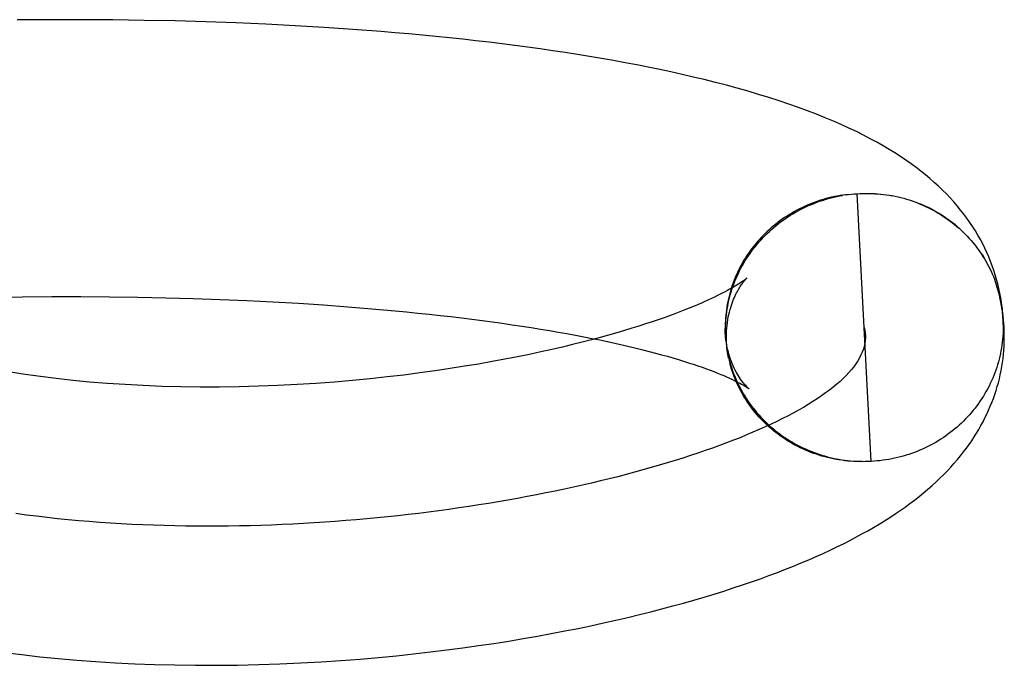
# Model space of a CAD drawing. Header units: inches. Extents: x 0 to 215, y 0 to 139.
# Tile 100 of 112: x 126.464 to 126.5348, y 49.2261 to 49.2725. Entities that reach past the tile are written whole.
import ezdxf

# ---------------------------------------------------------------- set-up
doc = ezdxf.new("R2010")
doc.units = ezdxf.units.IN
doc.header["$LTSCALE"] = 11.804375
doc.header["$MEASUREMENT"] = 0
doc.linetypes.add('HIDDEN', pattern=[0.2, 0.1, -0.1])
doc.layers.add('DEFAULT_2', color=8, linetype='HIDDEN')

msp = doc.modelspace()

# ---------------------------------------------------------------- linework, layer by layer
at = {"layer": 'DEFAULT_2', "color": 8, "linetype": 'HIDDEN'}
for p, q in [((126.46615, 49.272534), (126.463831, 49.272517)), ((126.468448, 49.272535), (126.46615, 49.272534)), ((126.470723, 49.272521), (126.468448, 49.272535)), ((126.472975, 49.27249), (126.470723, 49.272521)), ((126.475202, 49.272443), (126.472975, 49.27249)), ((126.477404, 49.272381), (126.475202, 49.272443)), ((126.479578, 49.272304), (126.477404, 49.272381)), ((126.481724, 49.27221), (126.479578, 49.272304)), ((126.483842, 49.272102), (126.481724, 49.27221)), ((126.485929, 49.271978), (126.483842, 49.272102)), ((126.487986, 49.271838), (126.485929, 49.271978)), ((126.523636, 49.259966), (126.523241, 49.259926)), ((126.523446, 49.259955), (126.523847, 49.259991)), ((126.523652, 49.259979), (126.524059, 49.260011)), ((126.523858, 49.26), (126.524271, 49.260028)), ((126.525267, 49.240783), (126.524271, 49.260028)), ((126.534137, 49.253892), (126.534488, 49.252761)), ((126.46207, 49.252581), (126.464208, 49.25261)), ((126.464208, 49.25261), (126.466323, 49.252625)), ((126.466323, 49.252625), (126.468414, 49.252626)), ((126.468414, 49.252626), (126.470478, 49.252613)), ((126.470478, 49.252613), (126.472515, 49.252586)), ((126.472515, 49.252586), (126.474522, 49.252545)), ((126.474522, 49.252545), (126.476499, 49.252491)), ((126.476499, 49.252491), (126.478444, 49.252423)), ((126.478444, 49.252423), (126.480355, 49.252343)), ((126.480355, 49.252343), (126.482231, 49.25225)), ((126.482231, 49.25225), (126.484071, 49.252145)), ((126.484071, 49.252145), (126.485872, 49.252028)), ((126.485872, 49.252028), (126.487633, 49.2519)), ((126.487633, 49.2519), (126.489354, 49.25176)), ((126.514769, 49.250482), (126.51477, 49.250287)), ((126.534752, 49.251034), (126.534768, 49.250583)), ((126.534849, 49.249346), (126.534834, 49.250466)), ((126.51477, 49.250287), (126.514799, 49.249893)), ((126.514775, 49.250084), (126.514808, 49.249687)), ((126.514798, 49.249676), (126.514841, 49.249281)), ((126.514816, 49.249473), (126.514863, 49.249079)), ((126.514839, 49.249271), (126.514891, 49.248877)), ((126.514866, 49.249068), (126.514922, 49.248676)), ((126.514897, 49.248867), (126.514958, 49.248476)), ((126.515016, 49.248208), (126.514933, 49.248666)), ((126.514974, 49.248466), (126.515057, 49.248026)), ((126.515018, 49.248266), (126.515096, 49.247869)), ((126.524632, 49.240771), (126.524212, 49.240766)), ((126.524844, 49.240771), (126.524423, 49.240761)), ((126.525055, 49.240775), (126.524634, 49.24076)), ((126.525267, 49.240783), (126.524845, 49.240763)), ((126.52548, 49.240795), (126.525056, 49.240771))]:
    msp.add_line(p, q, dxfattribs=at)
for points in [[(126.534768, 49.250588), (126.534761, 49.250872), (126.534745, 49.251208), (126.53472, 49.251544), (126.534686, 49.251879), (126.534643, 49.252213), (126.534592, 49.252546), (126.534531, 49.252878), (126.534462, 49.253209), (126.534384, 49.253539), (126.534298, 49.253867), (126.534202, 49.254193), (126.534098, 49.254517), (126.533986, 49.25484), (126.533864, 49.25516), (126.533735, 49.255478), (126.533596, 49.255795), (126.533448, 49.256109), (126.533292, 49.256422), (126.533126, 49.256733), (126.532951, 49.257042), (126.532767, 49.25735), (126.532573, 49.257655), (126.53237, 49.257958), (126.532157, 49.258259), (126.531936, 49.258557), (126.531704, 49.258852), (126.531464, 49.259145), (126.531213, 49.259434), (126.530953, 49.259721), (126.530683, 49.260005), (126.530403, 49.260286), (126.530113, 49.260564), (126.529812, 49.260839), (126.529501, 49.261112), (126.529178, 49.261383), (126.528844, 49.26165), (126.528498, 49.261915), (126.528139, 49.262178), (126.527768, 49.262439), (126.527383, 49.262698), (126.526983, 49.262956), (126.526566, 49.263213), (126.526132, 49.26347), (126.525679, 49.263726), (126.525208, 49.263982), (126.524717, 49.264236), (126.524206, 49.26449), (126.523675, 49.264743), (126.523123, 49.264994), (126.52255, 49.265244), (126.521956, 49.265492), (126.521339, 49.265738), (126.520701, 49.265983), (126.52004, 49.266225), (126.519355, 49.266465), (126.518649, 49.266702), (126.517921, 49.266936), (126.517175, 49.267166), (126.516413, 49.26739), (126.515637, 49.267609), (126.514853, 49.267822), (126.514062, 49.268028), (126.513269, 49.268225), (126.512472, 49.268416), (126.511673, 49.2686), (126.51087, 49.268778), (126.510059, 49.268951), (126.509241, 49.269119), (126.508413, 49.269282), (126.507575, 49.269441), (126.506728, 49.269596), (126.505872, 49.269746), (126.505007, 49.269893), (126.504134, 49.270034), (126.503252, 49.270172), (126.502362, 49.270305), (126.501464, 49.270435), (126.500557, 49.27056), (126.499641, 49.270682), (126.498717, 49.270799), (126.497784, 49.270913), (126.496842, 49.271022), (126.495891, 49.271128), (126.494932, 49.271231), (126.493965, 49.271329), (126.492989, 49.271423), (126.492005, 49.271514), (126.491012, 49.271601), (126.490012, 49.271684), (126.487986, 49.271838)], [(126.523425, 49.259936), (126.523037, 49.259894), (126.522833, 49.259857), (126.52263, 49.259817), (126.522428, 49.259772), (126.522227, 49.259723), (126.522027, 49.25967), (126.521829, 49.259614), (126.521631, 49.259553), (126.521435, 49.259488), (126.521241, 49.25942), (126.521048, 49.259348), (126.520856, 49.259271), (126.520666, 49.259191), (126.520478, 49.259108), (126.520292, 49.25902), (126.520108, 49.258929), (126.519925, 49.258834), (126.519745, 49.258736), (126.519567, 49.258634), (126.519391, 49.258528), (126.519218, 49.258419), (126.519047, 49.258306), (126.518878, 49.25819), (126.518712, 49.258071), (126.518548, 49.257949), (126.518387, 49.257823), (126.518229, 49.257694), (126.518074, 49.257562), (126.517922, 49.257427), (126.517772, 49.257288), (126.517626, 49.257147), (126.517482, 49.257003), (126.517342, 49.256856), (126.517205, 49.256707), (126.517071, 49.256554), (126.51694, 49.256399), (126.516813, 49.256242), (126.516689, 49.256082), (126.516569, 49.255919), (126.516452, 49.255754), (126.516339, 49.255587), (126.516229, 49.255418), (126.516123, 49.255246), (126.516021, 49.255073), (126.515922, 49.254897), (126.515828, 49.25472), (126.515737, 49.25454), (126.51565, 49.254359), (126.515567, 49.254176), (126.515488, 49.253992), (126.515413, 49.253806), (126.515341, 49.253618), (126.515274, 49.253429), (126.515211, 49.253239), (126.515152, 49.253048), (126.515098, 49.252855), (126.515047, 49.252662), (126.515001, 49.252467), (126.514958, 49.252272), (126.51492, 49.252075), (126.514887, 49.251879), (126.514857, 49.251681), (126.514832, 49.251483), (126.514811, 49.251284), (126.514794, 49.251085), (126.514781, 49.250886), (126.514773, 49.250687), (126.514769, 49.250482)], [(126.514794, 49.250098), (126.514793, 49.250303), (126.514797, 49.250509), (126.514806, 49.250714), (126.514819, 49.250919), (126.514837, 49.251124), (126.514859, 49.251329), (126.514885, 49.251533), (126.514916, 49.251737), (126.514952, 49.25194), (126.514992, 49.252143), (126.515037, 49.252345), (126.515085, 49.252545), (126.515139, 49.252745), (126.515196, 49.252944), (126.515258, 49.253142), (126.515325, 49.253338), (126.515395, 49.253533), (126.51547, 49.253727), (126.515549, 49.253919), (126.515632, 49.254109), (126.51572, 49.254298), (126.515811, 49.254485), (126.515907, 49.254671), (126.516006, 49.254854), (126.51611, 49.255035), (126.516217, 49.255214), (126.516329, 49.255391), (126.516444, 49.255566), (126.516563, 49.255739), (126.516686, 49.255908), (126.516812, 49.256076), (126.516942, 49.256241), (126.517076, 49.256403), (126.517213, 49.256563), (126.517353, 49.256719), (126.517497, 49.256873), (126.517644, 49.257024), (126.517794, 49.257172), (126.517948, 49.257317), (126.518104, 49.257459), (126.518264, 49.257597), (126.518427, 49.257733), (126.518592, 49.257865), (126.51876, 49.257993), (126.518931, 49.258118), (126.519105, 49.25824), (126.519281, 49.258358), (126.51946, 49.258472), (126.519641, 49.258583), (126.519824, 49.25869), (126.52001, 49.258794), (126.520198, 49.258893), (126.520388, 49.258989), (126.52058, 49.25908), (126.520774, 49.259168), (126.520969, 49.259252), (126.521167, 49.259332), (126.521366, 49.259408), (126.521566, 49.259479), (126.521768, 49.259547), (126.521971, 49.25961), (126.522176, 49.25967), (126.522382, 49.259725), (126.522589, 49.259776), (126.522796, 49.259822), (126.523005, 49.259865), (126.523215, 49.259903)], [(126.524064, 49.260016), (126.524482, 49.26004), (126.524693, 49.260047), (126.524904, 49.26005), (126.525115, 49.260049), (126.525326, 49.260044), (126.525537, 49.260034), (126.525747, 49.26002), (126.525957, 49.260002), (126.526166, 49.259979), (126.526375, 49.259952), (126.526583, 49.259921), (126.52679, 49.259886), (126.526996, 49.259846), (126.527202, 49.259802), (126.527406, 49.259754), (126.527609, 49.259702), (126.527811, 49.259645), (126.528011, 49.259585), (126.52821, 49.25952), (126.528407, 49.259451), (126.528603, 49.259378), (126.528797, 49.259302), (126.528989, 49.259221), (126.52918, 49.259136), (126.529368, 49.259047), (126.529555, 49.258955), (126.529739, 49.258858), (126.529921, 49.258758), (126.5301, 49.258654), (126.530278, 49.258546), (126.530452, 49.258435), (126.530625, 49.25832), (126.530794, 49.258202), (126.530961, 49.25808), (126.531125, 49.257954), (126.531287, 49.257826), (126.531445, 49.257694), (126.5316, 49.257558)], [(126.524271, 49.260028), (126.524481, 49.260038), (126.524692, 49.260044), (126.524902, 49.260046), (126.525113, 49.260044), (126.525323, 49.260037), (126.525533, 49.260027), (126.525743, 49.260011), (126.525953, 49.259992), (126.526161, 49.259969), (126.52637, 49.259941), (126.526577, 49.259909), (126.526784, 49.259872)], [(126.528594, 49.259359), (126.528788, 49.259282), (126.52898, 49.259201), (126.529171, 49.259115), (126.529359, 49.259026), (126.529545, 49.258934), (126.52973, 49.258837), (126.529912, 49.258736), (126.530091, 49.258632), (126.530268, 49.258525), (126.530443, 49.258413), (126.530615, 49.258299), (126.530785, 49.25818), (126.530952, 49.258059), (126.531116, 49.257933), (126.531277, 49.257805), (126.531435, 49.257673), (126.531591, 49.257538), (126.531743, 49.2574), (126.531893, 49.257259), (126.532039, 49.257114), (126.532182, 49.256967), (126.532322, 49.256817), (126.532458, 49.256664), (126.532591, 49.256508), (126.53272, 49.25635), (126.532846, 49.256189), (126.532968, 49.256025), (126.533087, 49.255859), (126.533202, 49.25569), (126.533313, 49.25552), (126.53342, 49.255347), (126.533524, 49.255171), (126.533623, 49.254994), (126.533719, 49.254815), (126.533811, 49.254634), (126.533898, 49.254451), (126.533982, 49.254266), (126.534062, 49.25408), (126.534137, 49.253892)], [(126.533208, 49.255703), (126.533318, 49.255531), (126.533425, 49.255357), (126.533528, 49.255181), (126.533627, 49.255003), (126.533723, 49.254822), (126.533814, 49.25464), (126.533901, 49.254455), (126.533984, 49.254269), (126.534062, 49.254081), (126.534137, 49.253892)], [(126.516327, 49.253956), (126.516323, 49.253953), (126.516314, 49.253945), (126.5163, 49.253933), (126.516281, 49.253917), (126.516256, 49.253897), (126.516224, 49.253872), (126.516187, 49.253844), (126.516142, 49.25381), (126.51609, 49.253773), (126.51603, 49.25373), (126.515962, 49.253683), (126.515886, 49.253632), (126.5158, 49.253576), (126.515706, 49.253516), (126.515602, 49.253451), (126.515489, 49.253382), (126.515366, 49.253309), (126.515232, 49.253232), (126.515089, 49.253152), (126.514936, 49.253068), (126.514772, 49.25298), (126.514599, 49.25289), (126.514414, 49.252796), (126.514219, 49.252698), (126.514011, 49.252598), (126.513791, 49.252493), (126.513559, 49.252386), (126.513314, 49.252275), (126.513054, 49.252161), (126.51278, 49.252043), (126.51249, 49.251921), (126.512183, 49.251796), (126.511858, 49.251666), (126.511515, 49.251533), (126.511153, 49.251396), (126.510772, 49.251256), (126.510372, 49.251112), (126.509951, 49.250965), (126.509509, 49.250815), (126.509046, 49.250662), (126.508561, 49.250507), (126.508054, 49.250348), (126.507522, 49.250188), (126.506967, 49.250024), (126.506385, 49.249859), (126.505778, 49.249692), (126.505144, 49.249522), (126.504481, 49.249351), (126.503788, 49.249179), (126.503064, 49.249005), (126.502307, 49.24883), (126.501514, 49.248654), (126.500687, 49.248477), (126.499825, 49.248302), (126.498928, 49.248127), (126.497996, 49.247954), (126.497029, 49.247783), (126.496027, 49.247616), (126.494988, 49.247452), (126.493912, 49.247293), (126.492797, 49.24714), (126.491642, 49.246992), (126.490449, 49.246852), (126.48922, 49.24672), (126.487955, 49.246598), (126.486657, 49.246487), (126.485328, 49.246389), (126.483971, 49.246304), (126.482593, 49.246234), (126.4812, 49.24618), (126.479798, 49.246143), (126.478397, 49.246124), (126.477001, 49.246123), (126.475619, 49.24614), (126.474255, 49.246175), (126.472913, 49.246228), (126.471596, 49.246298), (126.470307, 49.246385), (126.469051, 49.246487), (126.467831, 49.246604), (126.466649, 49.246734), (126.465511, 49.246876), (126.464412, 49.24703), (126.463349, 49.247194)], [(126.514867, 49.249317), (126.514859, 49.249509), (126.514855, 49.249729), (126.514858, 49.249946), (126.514867, 49.250161), (126.514882, 49.250371), (126.514902, 49.250577), (126.514928, 49.250778), (126.514959, 49.250974), (126.514994, 49.251163), (126.515033, 49.251345), (126.515075, 49.251521), (126.51512, 49.25169), (126.515168, 49.251853), (126.515218, 49.252008), (126.51527, 49.252157), (126.515323, 49.252298), (126.515377, 49.252433), (126.515431, 49.25256), (126.515485, 49.25268), (126.515539, 49.252793), (126.515593, 49.252899), (126.515646, 49.253), (126.515698, 49.253095), (126.51575, 49.253184), (126.5158, 49.253268), (126.51585, 49.253347), (126.515898, 49.25342), (126.515945, 49.253489), (126.515989, 49.253552), (126.516032, 49.253611), (126.516072, 49.253664), (126.51611, 49.253713), (126.516146, 49.253757), (126.516179, 49.253796), (126.516209, 49.253831), (126.516236, 49.253862), (126.51626, 49.253888), (126.516281, 49.25391), (126.516298, 49.253928), (126.516311, 49.253941), (126.516321, 49.25395), (126.516325, 49.253954)], [(126.534554, 49.252478), (126.534495, 49.252732), (126.534488, 49.252761)], [(126.534834, 49.250466), (126.53482, 49.250678), (126.534798, 49.250937), (126.534771, 49.251195), (126.534738, 49.251453), (126.5347, 49.251711), (126.534657, 49.251967), (126.534608, 49.252223), (126.534535, 49.252561)], [(126.534571, 49.252396), (126.534603, 49.252229), (126.534633, 49.252061), (126.534661, 49.251893), (126.534685, 49.251723), (126.534706, 49.251552), (126.534724, 49.25138), (126.53474, 49.251208), (126.534752, 49.251034)], [(126.489354, 49.25176), (126.491032, 49.251609), (126.491855, 49.25153), (126.492666, 49.251448), (126.493466, 49.251364), (126.494255, 49.251277), (126.495032, 49.251189), (126.495797, 49.251097), (126.496551, 49.251004), (126.497292, 49.250908), (126.498021, 49.250811), (126.498737, 49.250711), (126.499441, 49.250609), (126.500131, 49.250506), (126.500809, 49.250401), (126.501474, 49.250294), (126.502125, 49.250186), (126.502763, 49.250076), (126.503386, 49.249965), (126.503996, 49.249853), (126.504592, 49.249739), (126.505174, 49.249625), (126.505742, 49.249509), (126.506295, 49.249393), (126.506834, 49.249276), (126.507358, 49.249159), (126.507868, 49.249041), (126.508363, 49.248923), (126.508842, 49.248805), (126.509307, 49.248687), (126.509757, 49.248569), (126.510191, 49.248452), (126.51061, 49.248335), (126.511014, 49.248218), (126.511403, 49.248103), (126.511777, 49.247988), (126.512135, 49.247875), (126.512478, 49.247763), (126.512805, 49.247653), (126.513117, 49.247544), (126.513414, 49.247438), (126.513695, 49.247334), (126.513961, 49.247233), (126.514212, 49.247134), (126.514448, 49.247038), (126.514669, 49.246945), (126.514876, 49.246855), (126.515069, 49.246769), (126.515248, 49.246686), (126.515414, 49.246607), (126.515566, 49.246533), (126.515704, 49.246462), (126.51583, 49.246396), (126.515943, 49.246334), (126.516045, 49.246277), (126.516134, 49.246226), (126.516212, 49.246179), (126.516279, 49.246137), (126.516335, 49.246101), (126.516381, 49.246071), (126.516418, 49.246046), (126.516445, 49.246026), (126.51645, 49.246023)], [(126.524769, 49.250405), (126.524811, 49.250215), (126.524839, 49.250025), (126.524853, 49.249834), (126.524853, 49.249643), (126.524839, 49.249451), (126.524811, 49.249258), (126.524769, 49.249066), (126.524708, 49.248856), (126.524631, 49.248645), (126.524539, 49.248434), (126.524431, 49.248223), (126.524308, 49.248012), (126.524169, 49.247801), (126.524016, 49.24759), (126.523848, 49.247379), (126.523665, 49.247168), (126.523468, 49.246957), (126.523256, 49.246746), (126.523031, 49.246536), (126.522791, 49.246326), (126.522538, 49.246117), (126.522271, 49.245908), (126.521991, 49.245699), (126.521698, 49.245491), (126.521392, 49.245284), (126.521072, 49.245077), (126.520741, 49.244872), (126.520396, 49.244667), (126.52004, 49.244463), (126.519671, 49.24426), (126.51929, 49.244058), (126.518898, 49.243857), (126.518494, 49.243657), (126.518079, 49.243459), (126.517652, 49.243262), (126.517214, 49.243066), (126.516766, 49.242872), (126.516307, 49.242679), (126.515837, 49.242487), (126.515357, 49.242297), (126.514867, 49.242109), (126.514367, 49.241923), (126.513857, 49.241738), (126.513337, 49.241555), (126.512808, 49.241374), (126.51227, 49.241195), (126.511722, 49.241018), (126.511166, 49.240843), (126.510601, 49.240671), (126.510028, 49.2405), (126.509446, 49.240332), (126.508856, 49.240166), (126.508258, 49.240003), (126.507652, 49.239842), (126.507038, 49.239683), (126.506417, 49.239527), (126.505789, 49.239374), (126.505154, 49.239224), (126.504511, 49.239076), (126.503862, 49.238931), (126.503206, 49.238789), (126.502544, 49.23865), (126.501876, 49.238514), (126.501202, 49.238381), (126.500521, 49.238251), (126.499836, 49.238124), (126.499144, 49.238001), (126.498447, 49.237881), (126.497745, 49.237764), (126.497039, 49.237651), (126.496327, 49.237541), (126.495611, 49.237435), (126.49489, 49.237332), (126.494165, 49.237234), (126.493436, 49.237139), (126.492703, 49.237047), (126.491967, 49.23696), (126.491226, 49.236877), (126.490483, 49.236797), (126.489736, 49.236722), (126.488987, 49.236651), (126.488234, 49.236584), (126.487479, 49.236521), (126.486721, 49.236463), (126.485961, 49.236409), (126.485199, 49.236359), (126.484435, 49.236314), (126.48367, 49.236274), (126.482902, 49.236238), (126.482134, 49.236206), (126.481364, 49.23618), (126.480593, 49.236158), (126.479821, 49.236142), (126.479048, 49.23613), (126.478275, 49.236123), (126.477502, 49.236121), (126.476729, 49.236125), (126.475955, 49.236133), (126.475182, 49.236147), (126.474409, 49.236166), (126.473637, 49.236191), (126.472866, 49.23622), (126.472095, 49.236256), (126.471326, 49.236297), (126.470557, 49.236343), (126.469791, 49.236396), (126.469026, 49.236454), (126.468262, 49.236518), (126.467501, 49.236587), (126.466742, 49.236663), (126.465985, 49.236744), (126.465231, 49.236832), (126.46448, 49.236926), (126.463731, 49.237026)], [(126.534768, 49.250571), (126.534768, 49.250378), (126.534764, 49.250172), (126.534756, 49.249966), (126.534743, 49.24976), (126.534725, 49.249555), (126.534703, 49.24935), (126.534676, 49.249146), (126.534645, 49.248942), (126.53461, 49.248738), (126.53457, 49.248536), (126.534525, 49.248334), (126.534476, 49.248133), (126.534423, 49.247934), (126.534366, 49.247735), (126.534304, 49.247538), (126.534237, 49.247342), (126.534167, 49.247147), (126.534092, 49.246954), (126.534013, 49.246762), (126.533929, 49.246573), (126.533842, 49.246385), (126.53375, 49.246198), (126.533655, 49.246014), (126.533555, 49.245832), (126.533451, 49.245652), (126.533344, 49.245474), (126.533232, 49.245298), (126.533117, 49.245124), (126.532998, 49.244954), (126.532875, 49.244785), (126.532749, 49.244619), (126.532618, 49.244456), (126.532485, 49.244295), (126.532347, 49.244138), (126.532207, 49.243983), (126.532063, 49.243831), (126.531915, 49.243682), (126.531765, 49.243536), (126.531611, 49.243393), (126.531454, 49.243253), (126.531294, 49.243117), (126.531131, 49.242984), (126.530965, 49.242855), (126.530797, 49.242728), (126.530625, 49.242606), (126.530451, 49.242487), (126.530275, 49.242371), (126.530096, 49.242259), (126.529914, 49.242151), (126.52973, 49.242047), (126.529544, 49.241946), (126.529356, 49.24185), (126.529165, 49.241757), (126.528973, 49.241668), (126.528778, 49.241583), (126.528582, 49.241502), (126.528384, 49.241426), (126.528184, 49.241353), (126.527983, 49.241285), (126.52778, 49.24122), (126.527576, 49.24116), (126.527371, 49.241104), (126.527164, 49.241052), (126.526957, 49.241005), (126.526748, 49.240962), (126.526538, 49.240923), (126.526328, 49.240889), (126.526117, 49.240859), (126.525905, 49.240833), (126.525693, 49.240812), (126.52548, 49.240795)], [(126.514822, 49.249484), (126.514777, 49.250096), (126.51477, 49.250334)], [(126.51645, 49.246023), (126.516463, 49.246013), (126.516472, 49.246006), (126.516467, 49.24601), (126.516454, 49.246022), (126.516433, 49.24604), (126.516407, 49.246064), (126.516374, 49.246095), (126.516336, 49.246133), (126.516292, 49.246178), (126.516244, 49.24623), (126.516191, 49.24629), (126.516134, 49.246356), (126.516073, 49.246431), (126.516009, 49.246513), (126.515943, 49.246603), (126.515873, 49.246701), (126.515801, 49.246808), (126.515727, 49.246924), (126.515652, 49.247049), (126.515576, 49.247183), (126.515499, 49.247328), (126.515423, 49.247483), (126.515346, 49.247648), (126.515272, 49.247823), (126.515199, 49.248009), (126.51513, 49.248205), (126.515064, 49.248411), (126.515003, 49.248627), (126.514947, 49.248852), (126.514897, 49.249086), (126.514855, 49.249329), (126.51482, 49.249578), (126.514794, 49.249835)], [(126.514979, 49.248392), (126.514947, 49.248579), (126.514919, 49.248768), (126.514896, 49.248959), (126.514879, 49.249151), (126.514867, 49.249317)], [(126.534159, 49.245588), (126.534253, 49.245871), (126.534339, 49.246155), (126.534419, 49.246441), (126.534492, 49.246728), (126.534559, 49.247016), (126.534618, 49.247306), (126.534672, 49.247595), (126.534718, 49.247886), (126.534758, 49.248177), (126.534791, 49.248469), (126.534817, 49.248761), (126.534836, 49.249054), (126.534849, 49.249346)], [(126.515068, 49.248068), (126.515121, 49.247871), (126.515179, 49.247675), (126.515241, 49.24748), (126.515307, 49.247286), (126.515378, 49.247094), (126.515453, 49.246903), (126.515532, 49.246714), (126.515615, 49.246527), (126.515702, 49.246341), (126.515794, 49.246157), (126.515889, 49.245975), (126.515988, 49.245795), (126.516091, 49.245617), (126.516198, 49.245441), (126.516309, 49.245267), (126.516424, 49.245096), (126.516543, 49.244927), (126.516665, 49.244761), (126.516791, 49.244597), (126.51692, 49.244435), (126.517053, 49.244277), (126.517189, 49.244121), (126.517329, 49.243968), (126.517472, 49.243817), (126.517618, 49.24367), (126.517768, 49.243526), (126.51792, 49.243385), (126.518076, 49.243246), (126.518235, 49.243112), (126.518397, 49.24298), (126.518561, 49.242852), (126.518728, 49.242727), (126.518898, 49.242606), (126.519071, 49.242488), (126.519246, 49.242373), (126.519424, 49.242262), (126.519604, 49.242155), (126.519786, 49.242052), (126.519971, 49.241952), (126.520158, 49.241856), (126.520346, 49.241764), (126.520537, 49.241676), (126.52073, 49.241591), (126.520924, 49.241511), (126.521121, 49.241435), (126.521318, 49.241362), (126.521518, 49.241294), (126.521719, 49.24123), (126.521921, 49.24117), (126.522124, 49.241114), (126.522329, 49.241062), (126.522535, 49.241014), (126.522742, 49.240971), (126.522949, 49.240931), (126.523158, 49.240896), (126.523367, 49.240866), (126.523577, 49.240839), (126.523787, 49.240817), (126.523998, 49.240799), (126.524209, 49.240786)], [(126.52442, 49.240776), (126.524002, 49.240776), (126.523791, 49.24079), (126.523582, 49.240808), (126.523372, 49.240831), (126.523164, 49.240858), (126.522956, 49.240889), (126.522749, 49.240924), (126.522543, 49.240964), (126.522338, 49.241008), (126.522133, 49.241056), (126.521931, 49.241108), (126.521729, 49.241164), (126.521529, 49.241225), (126.52133, 49.241289), (126.521132, 49.241358), (126.520937, 49.241431), (126.520743, 49.241508), (126.520551, 49.241588), (126.52036, 49.241673), (126.520172, 49.241762), (126.519986, 49.241854), (126.519802, 49.241951), (126.51962, 49.242051), (126.51944, 49.242154), (126.519263, 49.242262), (126.519089, 49.242373), (126.518916, 49.242488), (126.518747, 49.242606), (126.51858, 49.242728), (126.518416, 49.242853), (126.518255, 49.242982), (126.518096, 49.243114), (126.517941, 49.243249), (126.517789, 49.243387), (126.517639, 49.243529), (126.517493, 49.243673), (126.517351, 49.243821), (126.517211, 49.243972), (126.517075, 49.244125), (126.516943, 49.244281), (126.516814, 49.24444), (126.516688, 49.244602), (126.516566, 49.244766), (126.516448, 49.244933), (126.516333, 49.245102), (126.516223, 49.245274), (126.516116, 49.245448), (126.516013, 49.245624), (126.515913, 49.245802), (126.515818, 49.245982), (126.515727, 49.246165), (126.51564, 49.246349), (126.515557, 49.246535), (126.515478, 49.246722), (126.515403, 49.246912), (126.515333, 49.247103), (126.515266, 49.247295), (126.515204, 49.247489), (126.515146, 49.247684), (126.515096, 49.247869)], [(126.46291, 49.227046), (126.464177, 49.226887), (126.465471, 49.226741), (126.46679, 49.22661), (126.468134, 49.226493), (126.4695, 49.226392), (126.470887, 49.226306), (126.472296, 49.226236), (126.473727, 49.226182), (126.475183, 49.226145), (126.476663, 49.226125), (126.478171, 49.226122), (126.479693, 49.226138), (126.481221, 49.226172), (126.482741, 49.226222), (126.484241, 49.22629), (126.485708, 49.226371), (126.487129, 49.226466), (126.488504, 49.226571), (126.489831, 49.226686), (126.491114, 49.22681), (126.492359, 49.226941), (126.493569, 49.227079), (126.494749, 49.227225), (126.4959, 49.227377), (126.497025, 49.227535), (126.498123, 49.227699), (126.499196, 49.227868), (126.500242, 49.228042), (126.501264, 49.22822), (126.502261, 49.228403), (126.503234, 49.228588), (126.504183, 49.228777), (126.505108, 49.22897), (126.506012, 49.229165), (126.506894, 49.229362), (126.507755, 49.229562), (126.508596, 49.229765), (126.509418, 49.22997), (126.510221, 49.230177), (126.511006, 49.230387), (126.511774, 49.230598), (126.512525, 49.230812), (126.513257, 49.231027), (126.513973, 49.231244), (126.514672, 49.231463), (126.515354, 49.231683), (126.516019, 49.231904), (126.516669, 49.232126), (126.517303, 49.23235), (126.51792, 49.232575), (126.518523, 49.232801), (126.51911, 49.233027), (126.519681, 49.233255), (126.520238, 49.233483), (126.520779, 49.233712), (126.521305, 49.233941), (126.521817, 49.234171), (126.522315, 49.234401), (126.522799, 49.234631), (126.52327, 49.234863), (126.523728, 49.235095), (126.524173, 49.235327), (126.524608, 49.235562), (126.525031, 49.235797), (126.525444, 49.236034), (126.525847, 49.236273), (126.52624, 49.236514), (126.526623, 49.236757), (126.526997, 49.237002), (126.527361, 49.237249), (126.527716, 49.237499), (126.528062, 49.237751), (126.528398, 49.238004), (126.528726, 49.23826), (126.529043, 49.238519), (126.529352, 49.238779), (126.529651, 49.239041), (126.529941, 49.239305), (126.530222, 49.239571), (126.530493, 49.239839), (126.530754, 49.240107), (126.531006, 49.240376), (126.531248, 49.240647), (126.53148, 49.240917), (126.531703, 49.241188), (126.531916, 49.241459), (126.53212, 49.24173), (126.532316, 49.242), (126.532502, 49.242271), (126.53268, 49.242542), (126.53285, 49.242813), (126.533013, 49.243086), (126.533169, 49.24336), (126.533317, 49.243634), (126.533458, 49.24391), (126.533592, 49.244187), (126.53372, 49.244465), (126.53384, 49.244744), (126.533953, 49.245024), (126.53406, 49.245305), (126.534159, 49.245588)]]:
    msp.add_lwpolyline(points, dxfattribs=at)

doc.saveas('drawing.dxf')
